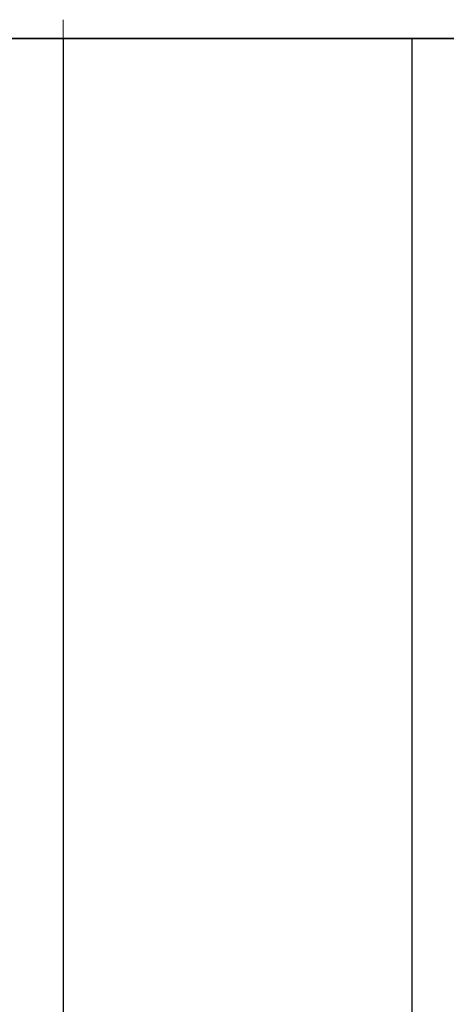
# Model space of a CAD drawing. Header units: metres. Extents: x 397.7 to 427.5, y 12.7 to 28.4.
# Tile 77 of 121: x 407.427 to 407.55, y 27.373 to 27.655. Entities that reach past the tile are written whole.
import ezdxf

# ---------------------------------------------------------------- set-up
doc = ezdxf.new("R2010")
doc.units = ezdxf.units.M
doc.layers.add('01_SUELOS', color=7, linetype='Continuous', lineweight=25, true_color=0x007f00)
doc.layers.add('A-WALL-____-MCUT', color=7, linetype='Continuous', lineweight=25)
doc.layers.add('A-WALL-____-OTLN', color=7, linetype='Continuous', lineweight=25)

# ---------------------------------------------------------------- blocks, each defined once
blk = doc.blocks.new('Family - Evans P4-154126-07_ELEC_P4')
at = {"layer": 'A-WALL-____-MCUT', "color": 253, "true_color": 0xaaaaaa}
for p, q in [((1.72, 0.1), (0, 0.1)), ((0, 0.1), (0, 0)), ((0, 0), (1.72, 0))]:
    blk.add_line(p, q, dxfattribs=at)
at = {"layer": 'A-WALL-____-OTLN', "color": 253, "true_color": 0xaaaaaa}
for p, q in [((1.72, 0.1), (0, 0.1)), ((0, 0.1), (0, 0)), ((0, 0), (1.72, 0))]:
    blk.add_line(p, q, dxfattribs=at)
at = {"layer": 'A-WALL-____-OTLN', "color": 253, "lineweight": 18, "true_color": 0xaaaaaa}
blk.add_line((-0.0054, 0), (1.72, 0), dxfattribs=at)
blk = doc.blocks.new('Family - Evans P4-154428-07_ELEC_P4')
at = {"layer": 'A-WALL-____-MCUT', "color": 253, "true_color": 0xaaaaaa}
blk.add_line((0, 0), (2.84, 0), dxfattribs=at)
at = {"layer": 'A-WALL-____-OTLN', "color": 253, "lineweight": 18, "true_color": 0xaaaaaa}
blk.add_line((-0.04813, 0), (2.84313, 0), dxfattribs=at)
at = {"layer": 'A-WALL-____-OTLN', "color": 253, "true_color": 0xaaaaaa}
blk.add_line((0, 0), (2.84, 0), dxfattribs=at)
blk = doc.blocks.new('Family - LONDR55-XX_ZZ-ARQ-CAA-M3D-Londres55-154484-07_ELEC_P4')
at = {"layer": '01_SUELOS', "color": 9, "true_color": 0xaad4aa}
for p, q in [((10.69176, 14.53885), (7.70176, 14.53885)), ((7.70176, 14.53885), (10.69176, 14.53885))]:
    blk.add_line(p, q, dxfattribs=at)
blk = doc.blocks.new('LONDR55-XX_ZZ-ARQ-CAA-M3D-Londres55_ifc-1-07_ELEC_P4')
at = {"layer": '01_SUELOS', "color": 253, "lineweight": 18, "true_color": 0xaaaaaa}
blk.add_blockref('Family - LONDR55-XX_ZZ-ARQ-CAA-M3D-Londres55-154484-07_ELEC_P4', (398.29523, 13.11061), dxfattribs=at)
at = {"layer": 'A-WALL-____-OTLN', "color": 253, "lineweight": 18, "true_color": 0xaaaaaa}
blk.add_blockref('Family - Evans P4-154428-07_ELEC_P4', (406.04698, 27.64946), dxfattribs=at)
at = {"layer": 'A-WALL-____-OTLN', "color": 253, "lineweight": 18, "true_color": 0xaaaaaa, "rotation": 270}
blk.add_blockref('Family - Evans P4-154126-07_ELEC_P4', (407.43973, 27.64946), dxfattribs=at)

msp = doc.modelspace()

# ---------------------------------------------------------------- block references
at = {"lineweight": 5}
msp.add_blockref('LONDR55-XX_ZZ-ARQ-CAA-M3D-Londres55_ifc-1-07_ELEC_P4', (0, 0), dxfattribs=at)

doc.saveas('drawing.dxf')
